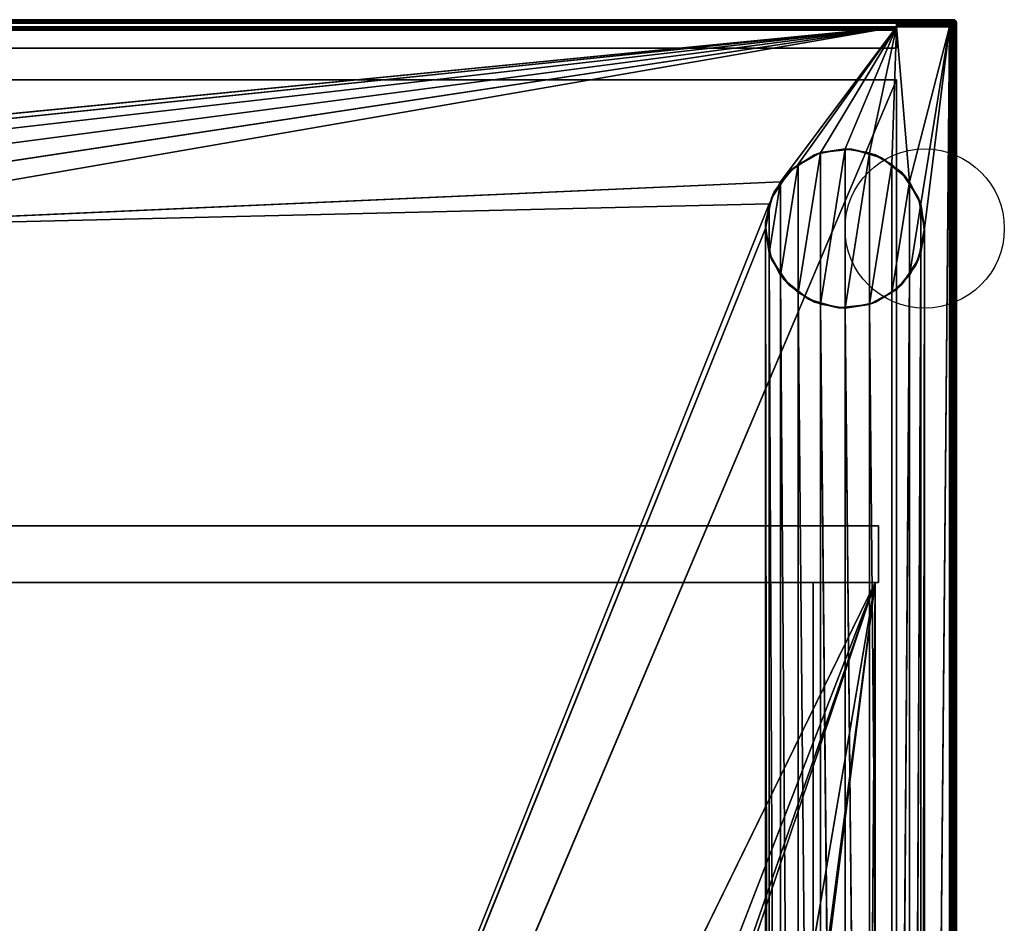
# Model space of a CAD drawing. Header units: millimetres. Extents: x -10 to 414, y -927 to 10.
# Tile 21 of 21: x 135 to 413, y -255 to 0. Entities that reach past the tile are written whole.
import ezdxf

# ---------------------------------------------------------------- set-up
doc = ezdxf.new("R2010")
doc.units = ezdxf.units.MM
doc.header["$MEASUREMENT"] = 0
doc.layers.add('0 Misc', color=7, linetype='Continuous', lineweight=35)
doc.layers.add('10 Raster Images', color=7, linetype='Continuous', lineweight=35)

msp = doc.modelspace()

# ---------------------------------------------------------------- linework, layer by layer
at = {"layer": '0 Misc', "color": 160, "linetype": 'Continuous', "lineweight": 25}
for p, q in [((1, 0, 1174), (399, 0, 1174)), ((399, 0, 1194), (1, 0, 1194)), ((399, 0, 1174), (399, 0, 1194)), ((1, -1, 1195), (399, -1, 1195)), ((383, -1, 1173), (17, -1, 1173)), ((383, -2, 33.5), (17, -2, 33.5)), ((17, -2, 12), (383, -2, 12)), ((31.5, -36.5, 12), (383, -2, 12)), ((38.45, -37.6, 12), (383, -2, 12)), ((44.73, -40.8, 12), (383, -2, 12)), ((49.7, -45.77, 12), (383, -2, 12)), ((52.9, -52.05, 12), (383, -2, 12)), ((54, -59, 12), (383, -2, 12)), ((350.3, -45.77, 12), (383, -2, 12)), ((355.27, -40.8, 12), (383, -2, 12)), ((361.55, -37.6, 12), (383, -2, 12)), ((368.5, -36.5, 12), (383, -2, 12)), ((375.45, -37.6, 12), (383, -2, 12)), ((381.73, -40.8, 12), (383, -2, 12)), ((383, -1, 13), (383, -1, 1173)), ((383, -1, 1173), (383, -8, 1173)), ((383, -1, 13), (398, -1, 13)), ((398, -1, 1173), (383, -1, 1173)), ((383, -8, 34.5), (383, -1, 1173)), ((383, -3, 34.5), (383, -1, 1173)), ((383, -2.84, 34.49), (383, -1, 1173)), ((383, -2.55, 34.39), (383, -1, 1173)), ((383, -2.29, 34.21), (383, -1, 1173)), ((383, -2.11, 33.95), (383, -1, 1173)), ((383, -2.01, 33.66), (383, -1, 1173)), ((383, -2, 33.5), (383, -1, 1173)), ((383, -2, 12), (383, -1, 1173)), ((383, -1.84, 12.01), (383, -1, 1173)), ((383, -1.55, 12.11), (383, -1, 1173)), ((383, -1.29, 12.29), (383, -1, 1173)), ((383, -1.11, 12.55), (383, -1, 1173)), ((383, -1.01, 12.84), (383, -1, 1173)), ((383, -2, 12), (383, -2, 33.5)), ((398, -2, 12), (383, -2, 12)), ((386.7, -45.77, 12), (383, -2, 12)), ((386.7, -45.77, 12), (398, -2, 12)), ((389.9, -52.05, 12), (398, -2, 12)), ((391, -59, 12), (398, -2, 12)), ((391, -785, 12), (398, -2, 12)), ((398, -1, 13), (398, -1, 1173)), ((399, -1, 1173), (398, -1, 1173)), ((398, -881, 12), (398, -2, 12)), ((398.16, -1.01, 1173), (399, -1, 1173)), ((398.45, -1.11, 1173), (399, -1, 1173)), ((398.71, -1.29, 1173), (399, -1, 1173)), ((398.89, -1.55, 1173), (399, -1, 1173)), ((398.99, -1.84, 1173), (399, -1, 1173)), ((399, -2, 1173), (399, -1, 1173)), ((399, -1, 1195), (399, -899, 1195)), ((399, -2, 1173), (399, -2, 13)), ((399, -2, 13), (399, -881, 13)), ((399, -881, 1173), (399, -2, 1173)), ((400, -1, 1174), (400, -899, 1174)), ((400, -899, 1194), (400, -1, 1194)), ((400, -1, 1194), (400, -1, 1174)), ((17, -3, 34.5), (383, -3, 34.5)), ((383, -3, 34.5), (383, -8, 34.5)), ((17, -8, 34.5), (383, -8, 34.5)), ((383, -8, 1173), (17, -8, 1173)), ((383, -8, 34.5), (383, -8, 1173)), ((383, -17, 34.5), (17, -17, 34.5)), ((17, -17, 1173), (383, -17, 1173)), ((17, -881, 1173), (383, -17, 1173)), ((383, -17, 34.5), (383, -815, 34.5)), ((383, -17, 1173), (383, -17, 34.5)), ((383, -17, 1173), (383, -881, 1173)), ((383, -881, 13), (383, -17, 1173)), ((383, -815.89, 33.95), (383, -17, 1173)), ((383, -815.71, 34.21), (383, -17, 1173)), ((383, -815.45, 34.39), (383, -17, 1173)), ((383, -815.16, 34.49), (383, -17, 1173)), ((383, -815, 34.5), (383, -17, 1173)), ((355.27, -77.2), (361.55, -37.6)), ((361.55, -80.4), (368.5, -36.5)), ((361.55, -80.4), (361.55, -37.6)), ((368.5, -81.5), (368.5, -36.5)), ((368.5, -81.5), (375.45, -37.6)), ((375.45, -80.4), (375.45, -37.6)), ((350.3, -72.23), (355.27, -40.8)), ((355.27, -77.2), (355.27, -40.8)), ((375.45, -80.4), (381.73, -40.8)), ((381.73, -77.2), (381.73, -40.8)), ((54, -59, 12), (350.3, -45.77, 12)), ((347.1, -65.95), (350.3, -45.77)), ((350.3, -72.23), (350.3, -45.77)), ((381.73, -77.2), (386.7, -45.77)), ((386.7, -72.23), (386.7, -45.77)), ((54, -59, 12), (347.1, -52.05, 12)), ((54, -785, 12), (347.1, -52.05, 12)), ((347.1, -65.95), (347.1, -52.05)), ((386.7, -72.23), (389.9, -52.05)), ((389.9, -65.95), (389.9, -52.05)), ((54, -785, 12), (346, -59, 12)), ((346, -785, 12), (346, -59, 12)), ((347.1, -778.05, 12), (346, -59, 12)), ((389.9, -778.05, 12), (391, -59, 12)), ((391, -59, 12), (391, -785, 12)), ((347.1, -778.05, 12), (347.1, -65.95, 12)), ((350.3, -771.77, 12), (347.1, -65.95, 12)), ((386.7, -771.77, 12), (389.9, -65.95, 12)), ((389.9, -778.05, 12), (389.9, -65.95, 12)), ((350.3, -771.77, 12), (350.3, -72.23, 12)), ((355.27, -766.8, 12), (350.3, -72.23, 12)), ((381.73, -766.8, 12), (386.7, -72.23, 12)), ((386.7, -771.77, 12), (386.7, -72.23, 12)), ((355.27, -766.8, 12), (355.27, -77.2, 12)), ((361.55, -763.6, 12), (355.27, -77.2, 12)), ((381.73, -766.8, 12), (381.73, -77.2, 12)), ((361.55, -763.6, 12), (361.55, -80.4, 12)), ((368.5, -762.5, 12), (361.55, -80.4, 12)), ((375.45, -763.6, 12), (375.45, -80.4, 12)), ((381.73, -766.8, 12), (375.45, -80.4, 12)), ((368.5, -762.5, 12), (368.5, -81.5, 12)), ((375.45, -763.6, 12), (368.5, -81.5, 12)), ((22, -143, 1142), (378, -143, 1142)), ((378, -143, 69.5), (22, -143, 69.5)), ((378, -143, 1142), (378, -143, 69.5)), ((378, -159, 1142), (378, -143, 1142)), ((378, -159, 69.5), (378, -143, 69.5)), ((378, -159, 1142), (22, -159, 1142)), ((22, -159, 69.5), (378, -159, 69.5)), ((22, -159, 69.5), (377, -159, 70)), ((377, -159, 70), (23, -159, 70)), ((23, -159, 93), (377, -159, 93)), ((23, -883, 70), (377, -159, 70)), ((23, -159, 93), (359.5, -159, 428)), ((377, -159, 93), (23.7, -159.1, 93)), ((377, -159, 93), (39.7, -159.1, 93)), ((359.5, -159, 786), (40.5, -159, 786)), ((40.5, -159, 809), (359.5, -159, 809)), ((359.5, -159, 428), (40.5, -159, 428)), ((40.5, -159, 451), (359.5, -159, 451)), ((40.5, -159, 451), (359.5, -159, 786)), ((40.5, -159, 809), (378, -159, 1142)), ((112.5, -842, 70), (377, -159, 70)), ((139.5, -842, 70), (377, -159, 70)), ((139.5, -864, 70), (377, -159, 70)), ((260.5, -842, 70), (377, -159, 70)), ((287.5, -842, 70), (377, -159, 70)), ((287.5, -864, 70), (377, -159, 70)), ((359.5, -159, 809), (359.5, -159, 786)), ((359.5, -159, 451), (359.5, -159, 428)), ((359.5, -519, 786), (359.5, -159, 786)), ((359.5, -519, 809), (359.5, -159, 809)), ((359.5, -519, 428), (359.5, -159, 428)), ((359.5, -519, 451), (359.5, -159, 451)), ((377, -159, 93), (359.5, -159, 428)), ((359.5, -159, 428), (378, -159, 1142)), ((359.5, -159, 451), (378, -159, 1142)), ((359.5, -159, 451), (359.5, -159, 786)), ((359.5, -159, 786), (378, -159, 1142)), ((359.5, -159, 809), (378, -159, 1142)), ((377, -159, 93), (374.3, -519, 93)), ((377, -159, 93), (376.3, -881.6, 93)), ((377, -883, 93), (377, -159, 93)), ((377, -159, 93), (377, -159, 70)), ((377, -883, 70), (377, -159, 70)), ((377, -159, 70), (378, -159, 69.5)), ((377, -159, 70), (378, -159, 1142)), ((377, -159, 93), (378, -159, 1142)), ((378, -159, 69.5), (378, -159, 1142))]:
    msp.add_line(p, q, dxfattribs=at).dxf.unprotected_set("ltscale", 0)
for centre in [(391, -59), (391, -59, 12)]:
    msp.add_circle(centre, 22.5, dxfattribs=at).dxf.unprotected_set("ltscale", 0)
at = {"layer": '0 Misc', "color": 160, "linetype": 'Continuous', "lineweight": 25, "extrusion": (-1, 0, 0)}
for centre, start, end in [((1, 1174, -399), 180, 270), ((1, 1194, -399), 90, 180), ((3, 33.5, -383), 90, 180)]:
    msp.add_arc(centre, 1, start, end, dxfattribs=at).dxf.unprotected_set("ltscale", 0)
at = {"layer": '0 Misc', "color": 160, "linetype": 'Continuous', "lineweight": 25, "extrusion": (0, 0, -1)}
for centre in [(-399, -1, -1174), (-398, -2, -1173)]:
    msp.add_arc(centre, 1, 90, 180, dxfattribs=at).dxf.unprotected_set("ltscale", 0)
at = {"layer": '0 Misc', "color": 160, "linetype": 'Continuous', "lineweight": 25}
for centre in [(399, -1, 1194), (398, -2, 13)]:
    msp.add_arc(centre, 1, 0, 90, dxfattribs=at).dxf.unprotected_set("ltscale", 0)
at = {"layer": '0 Misc', "color": 160, "linetype": 'Continuous', "lineweight": 25, "extrusion": (1, 0, 0)}
for centre in [(-2, 13, 383), (-2, 13, 398)]:
    msp.add_arc(centre, 1, 270, 0, dxfattribs=at).dxf.unprotected_set("ltscale", 0)
at = {"layer": '0 Misc', "color": 160, "linetype": 'Continuous', "lineweight": 25, "extrusion": (0, -1, 0)}
for centre, start, end in [((398, 13, 2), 270, 0), ((399, 1174, 1), 270, 0), ((399, 1194, 1), 0, 90)]:
    msp.add_arc(centre, 1, start, end, dxfattribs=at).dxf.unprotected_set("ltscale", 0)
at = {"layer": '0 Misc', "color": 7, "lineweight": 25}
for points, invisible_edges in [([(1, -0.08, 1173.62), (399, 0, 1174), (399, -0.08, 1173.62)], 1), ([(1, -0.08, 1173.62), (1, 0, 1174), (399, 0, 1174)], 12), ([(399, 0, 1194), (1, 0, 1174), (1, 0, 1194)], 1), ([(399, 0, 1194), (399, 0, 1174), (1, 0, 1174)], 12), ([(399, 0, 1194), (1, -0.08, 1194.38), (399, -0.08, 1194.38)], 1), ([(399, 0, 1194), (1, 0, 1194), (1, -0.08, 1194.38)], 12), ([(399, 0, 1174), (399.38, -0.08, 1194), (399.38, -0.08, 1174)], 1), ([(399, 0, 1174), (399, 0, 1194), (399.38, -0.08, 1194)], 12), ([(1, -0.29, 1173.29), (399, -0.08, 1173.62), (399, -0.29, 1173.29)], 1), ([(1, -0.29, 1173.29), (1, -0.08, 1173.62), (399, -0.08, 1173.62)], 12), ([(1, -0.29, 1194.71), (399, -0.08, 1194.38), (1, -0.08, 1194.38)], 1), ([(1, -0.29, 1194.71), (399, -0.29, 1194.71), (399, -0.08, 1194.38)], 12), ([(399, -0.29, 1173.29), (1, -0.62, 1173.08), (1, -0.29, 1173.29)], 1), ([(399, -0.29, 1173.29), (399, -0.62, 1173.08), (1, -0.62, 1173.08)], 12), ([(1, -0.62, 1194.92), (399, -0.29, 1194.71), (1, -0.29, 1194.71)], 1), ([(1, -0.62, 1194.92), (399, -0.62, 1194.92), (399, -0.29, 1194.71)], 12), ([(399, -0.62, 1173.08), (2, -1, 1173), (1, -0.62, 1173.08)], 12), ([(1, -1, 1195), (399, -0.62, 1194.92), (1, -0.62, 1194.92)], 1), ([(1, -1, 1195), (399, -1, 1195), (399, -0.62, 1194.92)], 12), ([(399, -899, 1195), (1, -1, 1195), (1, -899, 1195)], 1), ([(399, -899, 1195), (399, -1, 1195), (1, -1, 1195)], 12), ([(399, -0.62, 1173.08), (17, -1, 1173), (2, -1, 1173)], 12), ([(383, -1, 1173), (17, -8, 1173), (17, -1, 1173)], 1), ([(383, -1, 1173), (383, -8, 1173), (17, -8, 1173)], 12), ([(383, -2, 33.5), (17, -2, 12), (17, -2, 33.5)], 1), ([(383, -2, 33.5), (383, -2, 12), (17, -2, 12)], 12), ([(383, -2, 33.5), (17, -2.08, 33.88), (383, -2.08, 33.88)], 1), ([(383, -2, 33.5), (17, -2, 33.5), (17, -2.08, 33.88)], 12), ([(17, -2.29, 34.21), (383, -2.08, 33.88), (17, -2.08, 33.88)], 1), ([(17, -2.29, 34.21), (383, -2.29, 34.21), (383, -2.08, 33.88)], 12), ([(17, -2.62, 34.42), (383, -2.29, 34.21), (17, -2.29, 34.21)], 1), ([(17, -2.62, 34.42), (383, -2.62, 34.42), (383, -2.29, 34.21)], 12), ([(17, -3, 34.5), (383, -2.62, 34.42), (17, -2.62, 34.42)], 1), ([(17, -3, 34.5), (383, -3, 34.5), (383, -2.62, 34.42)], 12), ([(398, -1, 1173), (383, -1, 1173), (399, -0.62, 1173.08)], 2), ([(383, -1, 13), (398, -1.08, 12.62), (383, -1.08, 12.62)], 1), ([(383, -1, 13), (398, -1, 13), (398, -1.08, 12.62)], 12), ([(398, -1, 13), (383, -1, 1173), (398, -1, 1173)], 1), ([(398, -1, 13), (383, -1, 13), (383, -1, 1173)], 12), ([(398, -1.29, 12.29), (383, -1.08, 12.62), (398, -1.08, 12.62)], 1), ([(398, -1.29, 12.29), (383, -1.29, 12.29), (383, -1.08, 12.62)], 12), ([(398, -1.62, 12.08), (383, -1.29, 12.29), (398, -1.29, 12.29)], 1), ([(398, -1.62, 12.08), (383, -1.62, 12.08), (383, -1.29, 12.29)], 12), ([(398, -2, 12), (383, -1.62, 12.08), (398, -1.62, 12.08)], 1), ([(398, -2, 12), (383, -2, 12), (383, -1.62, 12.08)], 12), ([(398, -1, 1173), (399, -0.62, 1173.08), (399, -1, 1173)], 1), ([(398, -1, 13), (398.38, -1.08, 1173), (398.38, -1.08, 13)], 1), ([(398, -1, 13), (398, -1, 1173), (398.38, -1.08, 1173)], 12), ([(398, -881, 12), (398.38, -2, 12.08), (398.38, -881, 12.08)], 1), ([(398, -881, 12), (398, -2, 12), (398.38, -2, 12.08)], 12), ([(398.05, -1.09, 12.58), (398.34, -1.25, 12.43), (398.09, -1.22, 12.38)], 1), ([(398.05, -1.09, 12.58), (398.3, -1.11, 12.65), (398.34, -1.25, 12.43)], 12), ([(398.09, -1.38, 12.22), (398.3, -1.65, 12.11), (398.05, -1.58, 12.09)], 1), ([(398.09, -1.22, 12.38), (398.34, -1.43, 12.25), (398.09, -1.38, 12.22)], 1), ([(398.09, -1.22, 12.38), (398.34, -1.25, 12.43), (398.34, -1.43, 12.25)], 12), ([(398.09, -1.38, 12.22), (398.34, -1.43, 12.25), (398.3, -1.65, 12.11)], 12), ([(398.53, -1.19, 12.75), (398.22, -1.03, 12.89), (398.45, -1.11, 13)], 1), ([(398.53, -1.19, 12.75), (398.3, -1.11, 12.65), (398.22, -1.03, 12.89)], 12), ([(398.45, -2, 12.11), (398.22, -1.89, 12.03), (398.3, -1.65, 12.11)], 12), ([(398.34, -1.25, 12.43), (398.3, -1.11, 12.65), (398.53, -1.19, 12.75)], 12), ([(398.57, -1.52, 12.33), (398.3, -1.65, 12.11), (398.34, -1.43, 12.25)], 1), ([(398.57, -1.52, 12.33), (398.53, -1.75, 12.19), (398.3, -1.65, 12.11)], 12), ([(398.45, -2, 12.11), (398.3, -1.65, 12.11), (398.53, -1.75, 12.19)], 1), ([(398.34, -1.25, 12.43), (398.53, -1.19, 12.75), (398.57, -1.33, 12.52)], 1), ([(398.34, -1.43, 12.25), (398.34, -1.25, 12.43), (398.57, -1.33, 12.52)], 12), ([(398.34, -1.43, 12.25), (398.57, -1.33, 12.52), (398.57, -1.52, 12.33)], 1), ([(398.38, -1.08, 13), (398.71, -1.29, 1173), (398.71, -1.29, 13)], 1), ([(398.38, -1.08, 13), (398.38, -1.08, 1173), (398.71, -1.29, 1173)], 12), ([(398.71, -2, 12.29), (398.38, -881, 12.08), (398.38, -2, 12.08)], 1), ([(398.71, -2, 12.29), (398.71, -881, 12.29), (398.38, -881, 12.08)], 12), ([(398.53, -1.19, 12.75), (398.76, -1.46, 12.65), (398.57, -1.33, 12.52)], 1), ([(398.53, -1.19, 12.75), (398.72, -1.32, 12.87), (398.76, -1.46, 12.65)], 12), ([(398.72, -1.87, 12.32), (398.53, -1.75, 12.19), (398.57, -1.52, 12.33)], 12), ([(398.76, -1.46, 12.65), (398.57, -1.52, 12.33), (398.57, -1.33, 12.52)], 1), ([(398.76, -1.46, 12.65), (398.76, -1.65, 12.46), (398.57, -1.52, 12.33)], 12), ([(398.72, -1.87, 12.32), (398.57, -1.52, 12.33), (398.76, -1.65, 12.46)], 1), ([(398.71, -1.29, 13), (398.92, -1.62, 1173), (398.92, -1.62, 13)], 1), ([(398.71, -1.29, 13), (398.71, -1.29, 1173), (398.92, -1.62, 1173)], 12), ([(398.92, -2, 12.62), (398.71, -881, 12.29), (398.71, -2, 12.29)], 1), ([(398.92, -2, 12.62), (398.92, -881, 12.62), (398.71, -881, 12.29)], 12), ([(398.9, -1.63, 12.79), (398.72, -1.32, 12.87), (398.87, -1.5, 12.99)], 1), ([(398.9, -1.63, 12.79), (398.76, -1.46, 12.65), (398.72, -1.32, 12.87)], 12), ([(398.87, -1.99, 12.5), (398.72, -1.87, 12.32), (398.76, -1.65, 12.46)], 12), ([(398.9, -1.63, 12.79), (398.76, -1.65, 12.46), (398.76, -1.46, 12.65)], 1), ([(398.9, -1.63, 12.79), (398.9, -1.79, 12.63), (398.76, -1.65, 12.46)], 12), ([(398.87, -1.99, 12.5), (398.76, -1.65, 12.46), (398.9, -1.79, 12.63)], 1), ([(398.9, -1.63, 12.79), (398.98, -1.95, 12.82), (398.9, -1.79, 12.63)], 1), ([(398.9, -1.63, 12.79), (398.98, -1.82, 12.95), (398.98, -1.95, 12.82)], 12), ([(399, -2, 1173), (398.92, -1.62, 13), (398.92, -1.62, 1173)], 1), ([(399, -2, 1173), (399, -2, 13), (398.92, -1.62, 13)], 12), ([(399, -2, 13), (398.92, -881, 12.62), (398.92, -2, 12.62)], 1), ([(399, -2, 13), (399, -881, 13), (398.92, -881, 12.62)], 12), ([(399.25, -0.47, 1173.19), (399.11, -0.78, 1173.03), (399, -0.55, 1173.11)], 1), ([(399, -0.55, 1194.89), (399.35, -0.7, 1194.89), (399.25, -0.47, 1194.81)], 1), ([(399, -0.55, 1194.89), (399.11, -0.78, 1194.97), (399.35, -0.7, 1194.89)], 12), ([(399, -1, 1173), (399.38, -899, 1173.08), (399, -2, 1173)], 1), ([(399, -1, 1173), (399.38, -1, 1173.08), (399.38, -899, 1173.08)], 12), ([(399, -1, 1195), (399.38, -899, 1194.92), (399.38, -1, 1194.92)], 1), ([(399, -1, 1195), (399, -899, 1195), (399.38, -899, 1194.92)], 12), ([(399, -2, 1173), (399, -881, 13), (399, -2, 13)], 1), ([(399, -2, 1173), (399, -881, 1173), (399, -881, 13)], 12), ([(399.38, -899, 1173.08), (399, -881, 1173), (399, -2, 1173)], 12), ([(399.21, -0.1, 1173.63), (399.13, -0.28, 1173.32), (399.01, -0.13, 1173.5)], 1), ([(399.01, -0.13, 1194.5), (399.35, -0.24, 1194.54), (399.21, -0.1, 1194.37)], 1), ([(399.01, -0.13, 1194.5), (399.13, -0.28, 1194.68), (399.35, -0.24, 1194.54)], 12), ([(399.21, -0.1, 1173.63), (399.05, -0.02, 1173.82), (399.18, -0.02, 1173.95)], 12), ([(399.37, -0.1, 1194.21), (399.05, -0.02, 1194.18), (399.21, -0.1, 1194.37)], 1), ([(399.37, -0.1, 1194.21), (399.18, -0.02, 1194.05), (399.05, -0.02, 1194.18)], 12), ([(399.25, -0.47, 1173.19), (399.35, -0.7, 1173.11), (399.11, -0.78, 1173.03)], 12), ([(399.21, -0.1, 1173.63), (399.35, -0.24, 1173.46), (399.13, -0.28, 1173.32)], 12), ([(399.35, -0.24, 1173.46), (399.25, -0.47, 1173.19), (399.13, -0.28, 1173.32)], 1), ([(399.13, -0.28, 1194.68), (399.48, -0.43, 1194.67), (399.35, -0.24, 1194.54)], 1), ([(399.13, -0.28, 1194.68), (399.25, -0.47, 1194.81), (399.48, -0.43, 1194.67)], 12), ([(399.21, -0.1, 1173.63), (399.18, -0.02, 1173.95), (399.37, -0.1, 1173.79)], 1), ([(399.35, -0.24, 1173.46), (399.21, -0.1, 1173.63), (399.37, -0.1, 1173.79)], 12), ([(399.21, -0.1, 1194.37), (399.54, -0.24, 1194.35), (399.37, -0.1, 1194.21)], 1), ([(399.21, -0.1, 1194.37), (399.35, -0.24, 1194.54), (399.54, -0.24, 1194.35)], 12), ([(399.35, -0.24, 1173.46), (399.48, -0.43, 1173.33), (399.25, -0.47, 1173.19)], 12), ([(399.35, -0.7, 1173.11), (399.25, -0.47, 1173.19), (399.48, -0.43, 1173.33)], 12), ([(399.57, -0.66, 1194.75), (399.48, -0.43, 1194.67), (399.25, -0.47, 1194.81)], 12), ([(399.57, -0.66, 1194.75), (399.25, -0.47, 1194.81), (399.35, -0.7, 1194.89)], 1), ([(399.35, -0.24, 1173.46), (399.37, -0.1, 1173.79), (399.54, -0.24, 1173.65)], 1), ([(399.48, -0.43, 1173.33), (399.35, -0.24, 1173.46), (399.54, -0.24, 1173.65)], 12), ([(399.54, -0.24, 1194.35), (399.35, -0.24, 1194.54), (399.48, -0.43, 1194.67)], 12), ([(399.35, -0.7, 1173.11), (399.48, -0.43, 1173.33), (399.57, -0.66, 1173.25)], 1), ([(399.57, -0.66, 1173.25), (399.42, -0.95, 1173.09), (399.35, -0.7, 1173.11)], 1), ([(399.35, -0.7, 1194.89), (399.62, -0.91, 1194.78), (399.57, -0.66, 1194.75)], 1), ([(399.35, -0.7, 1194.89), (399.42, -0.95, 1194.91), (399.62, -0.91, 1194.78)], 12), ([(399.54, -0.24, 1173.65), (399.37, -0.1, 1173.79), (399.5, -0.13, 1173.99)], 12), ([(399.37, -0.1, 1194.21), (399.68, -0.28, 1194.13), (399.5, -0.13, 1194.01)], 1), ([(399.37, -0.1, 1194.21), (399.54, -0.24, 1194.35), (399.68, -0.28, 1194.13)], 12), ([(399.71, -0.29, 1194), (399.38, -0.08, 1174), (399.38, -0.08, 1194)], 1), ([(399.71, -0.29, 1194), (399.71, -0.29, 1174), (399.38, -0.08, 1174)], 12), ([(399.38, -899, 1173.08), (399.71, -1, 1173.29), (399.71, -899, 1173.29)], 1), ([(399.38, -899, 1173.08), (399.38, -1, 1173.08), (399.71, -1, 1173.29)], 12), ([(399.38, -1, 1194.92), (399.71, -899, 1194.71), (399.71, -1, 1194.71)], 1), ([(399.38, -1, 1194.92), (399.38, -899, 1194.92), (399.71, -899, 1194.71)], 12), ([(399.57, -0.66, 1173.25), (399.62, -0.91, 1173.22), (399.42, -0.95, 1173.09)], 12), ([(399.48, -0.43, 1173.33), (399.54, -0.24, 1173.65), (399.67, -0.43, 1173.52)], 1), ([(399.54, -0.24, 1194.35), (399.48, -0.43, 1194.67), (399.67, -0.43, 1194.48)], 1), ([(399.57, -0.66, 1173.25), (399.48, -0.43, 1173.33), (399.67, -0.43, 1173.52)], 12), ([(399.67, -0.43, 1194.48), (399.48, -0.43, 1194.67), (399.57, -0.66, 1194.75)], 12), ([(399.54, -0.24, 1173.65), (399.5, -0.13, 1173.99), (399.68, -0.28, 1173.87)], 1), ([(399.67, -0.43, 1173.52), (399.54, -0.24, 1173.65), (399.68, -0.28, 1173.87)], 12), ([(399.54, -0.24, 1194.35), (399.81, -0.47, 1194.25), (399.68, -0.28, 1194.13)], 1), ([(399.54, -0.24, 1194.35), (399.67, -0.43, 1194.48), (399.81, -0.47, 1194.25)], 12), ([(399.57, -0.66, 1173.25), (399.67, -0.43, 1173.52), (399.75, -0.66, 1173.43)], 1), ([(399.67, -0.43, 1194.48), (399.57, -0.66, 1194.75), (399.75, -0.66, 1194.57)], 1), ([(399.75, -0.66, 1173.43), (399.62, -0.91, 1173.22), (399.57, -0.66, 1173.25)], 1), ([(399.78, -0.91, 1194.62), (399.57, -0.66, 1194.75), (399.62, -0.91, 1194.78)], 1), ([(399.78, -0.91, 1194.62), (399.75, -0.66, 1194.57), (399.57, -0.66, 1194.75)], 12), ([(399.75, -0.66, 1173.43), (399.78, -0.91, 1173.38), (399.62, -0.91, 1173.22)], 12), ([(399.67, -0.43, 1173.52), (399.68, -0.28, 1173.87), (399.81, -0.47, 1173.75)], 1), ([(399.67, -0.43, 1173.52), (399.89, -0.7, 1173.65), (399.75, -0.66, 1173.43)], 1), ([(399.67, -0.43, 1173.52), (399.81, -0.47, 1173.75), (399.89, -0.7, 1173.65)], 12), ([(399.89, -0.7, 1194.35), (399.67, -0.43, 1194.48), (399.75, -0.66, 1194.57)], 1), ([(399.89, -0.7, 1194.35), (399.81, -0.47, 1194.25), (399.67, -0.43, 1194.48)], 12), ([(399.92, -0.62, 1194), (399.71, -0.29, 1174), (399.71, -0.29, 1194)], 1), ([(399.92, -0.62, 1194), (399.92, -0.62, 1174), (399.71, -0.29, 1174)], 12), ([(399.92, -1, 1173.62), (399.71, -899, 1173.29), (399.71, -1, 1173.29)], 1), ([(399.92, -1, 1173.62), (399.92, -899, 1173.62), (399.71, -899, 1173.29)], 12), ([(399.71, -1, 1194.71), (399.92, -899, 1194.38), (399.92, -1, 1194.38)], 1), ([(399.71, -1, 1194.71), (399.71, -899, 1194.71), (399.92, -899, 1194.38)], 12), ([(399.89, -0.7, 1173.65), (399.78, -0.91, 1173.38), (399.75, -0.66, 1173.43)], 1), ([(399.91, -0.95, 1194.42), (399.75, -0.66, 1194.57), (399.78, -0.91, 1194.62)], 1), ([(399.91, -0.95, 1194.42), (399.89, -0.7, 1194.35), (399.75, -0.66, 1194.57)], 12), ([(399.89, -0.7, 1173.65), (399.91, -0.95, 1173.58), (399.78, -0.91, 1173.38)], 12), ([(399.89, -0.55, 1174), (399.89, -0.7, 1173.65), (399.81, -0.47, 1173.75)], 1), ([(399.81, -0.47, 1194.25), (399.97, -0.78, 1194.11), (399.89, -0.55, 1194)], 1), ([(399.81, -0.47, 1194.25), (399.89, -0.7, 1194.35), (399.97, -0.78, 1194.11)], 12), ([(399.89, -0.55, 1174), (399.97, -0.78, 1173.89), (399.89, -0.7, 1173.65)], 12), ([(400, -1, 1194), (399.92, -0.62, 1174), (399.92, -0.62, 1194)], 1), ([(400, -1, 1194), (400, -1, 1174), (399.92, -0.62, 1174)], 12), ([(400, -1, 1174), (399.92, -899, 1173.62), (399.92, -1, 1173.62)], 1), ([(400, -1, 1174), (400, -899, 1174), (399.92, -899, 1173.62)], 12), ([(400, -899, 1194), (399.92, -1, 1194.38), (399.92, -899, 1194.38)], 1), ([(400, -899, 1194), (400, -1, 1194), (399.92, -1, 1194.38)], 12), ([(400, -899, 1194), (400, -1, 1174), (400, -1, 1194)], 1), ([(400, -899, 1194), (400, -899, 1174), (400, -1, 1174)], 12), ([(17, -3, 34.5), (383, -8, 34.5), (383, -3, 34.5)], 1), ([(17, -3, 34.5), (17, -8, 34.5), (383, -8, 34.5)], 12), ([(17, -8, 34.5), (383, -8, 1173), (383, -8, 34.5)], 1), ([(17, -8, 34.5), (17, -8, 1173), (383, -8, 1173)], 12), ([(383, -815, 34.5), (17, -17, 34.5), (17, -815, 34.5)], 1), ([(383, -815, 34.5), (383, -17, 34.5), (17, -17, 34.5)], 12), ([(383, -17, 34.5), (17, -17, 1173), (17, -17, 34.5)], 1), ([(383, -17, 34.5), (383, -17, 1173), (17, -17, 1173)], 12), ([(378, -143, 1142), (22, -143, 69.5), (22, -143, 1142)], 1), ([(378, -143, 1142), (378, -143, 69.5), (22, -143, 69.5)], 12), ([(378, -159, 1142), (22, -143, 1142), (22, -159, 1142)], 1), ([(378, -159, 1142), (378, -143, 1142), (22, -143, 1142)], 12), ([(22, -159, 69.5), (378, -143, 69.5), (378, -159, 69.5)], 1), ([(22, -159, 69.5), (22, -143, 69.5), (378, -143, 69.5)], 12), ([(378, -159, 69.5), (378, -143, 1142), (378, -159, 1142)], 1), ([(378, -159, 69.5), (378, -143, 69.5), (378, -143, 1142)], 12), ([(40.5, -519, 786), (359.5, -159, 786), (359.5, -519, 786)], 1), ([(40.5, -519, 786), (40.5, -159, 786), (359.5, -159, 786)], 12), ([(359.5, -519, 809), (40.5, -159, 809), (40.5, -519, 809)], 1), ([(359.5, -519, 809), (359.5, -159, 809), (40.5, -159, 809)], 12), ([(40.5, -519, 428), (359.5, -159, 428), (359.5, -519, 428)], 1), ([(40.5, -519, 428), (40.5, -159, 428), (359.5, -159, 428)], 12), ([(359.5, -519, 451), (40.5, -159, 451), (40.5, -519, 451)], 1), ([(359.5, -519, 451), (359.5, -159, 451), (40.5, -159, 451)], 12), ([(359.5, -519, 786), (359.5, -159, 809), (359.5, -519, 809)], 1), ([(359.5, -519, 786), (359.5, -159, 786), (359.5, -159, 809)], 12), ([(359.5, -519, 428), (359.5, -159, 451), (359.5, -519, 451)], 1), ([(359.5, -519, 428), (359.5, -159, 428), (359.5, -159, 451)], 12), ([(377, -883, 70), (377, -159, 93), (377, -883, 93)], 1), ([(377, -883, 70), (377, -159, 70), (377, -159, 93)], 12)]:
    msp.add_3dface(points, dxfattribs=dict(at, invisible_edges=invisible_edges))
for points in [[(399.05, -0.02, 1173.82), (399, -0.08, 1173.62), (399, 0, 1174)], [(399.18, -0.02, 1173.95), (399.05, -0.02, 1173.82), (399, 0, 1174)], [(399.18, -0.02, 1173.95), (399, 0, 1174), (399.38, -0.08, 1174)], [(399.18, -0.02, 1194.05), (399, 0, 1194), (399.05, -0.02, 1194.18)], [(399.18, -0.02, 1194.05), (399.38, -0.08, 1194), (399, 0, 1194)], [(399.05, -0.02, 1194.18), (399, 0, 1194), (399, -0.08, 1194.38)], [(399, -0.62, 1173.08), (383, -1, 1173), (17, -1, 1173)], [(31.5, -36.5, 12), (17, -2, 12), (383, -2, 12)], [(31.5, -36.5, 12), (383, -2, 12), (38.45, -37.6, 12)], [(38.45, -37.6, 12), (383, -2, 12), (44.73, -40.8, 12)], [(44.73, -40.8, 12), (383, -2, 12), (49.7, -45.77, 12)], [(49.7, -45.77, 12), (383, -2, 12), (52.9, -52.05, 12)], [(52.9, -52.05, 12), (383, -2, 12), (54, -59, 12)], [(54, -59, 12), (383, -2, 12), (350.3, -45.77, 12)], [(350.3, -45.77, 12), (383, -2, 12), (355.27, -40.8, 12)], [(355.27, -40.8, 12), (383, -2, 12), (361.55, -37.6, 12)], [(361.55, -37.6, 12), (383, -2, 12), (368.5, -36.5, 12)], [(368.5, -36.5, 12), (383, -2, 12), (375.45, -37.6, 12)], [(375.45, -37.6, 12), (383, -2, 12), (381.73, -40.8, 12)], [(381.73, -40.8, 12), (383, -2, 12), (386.7, -45.77, 12)], [(383, -1, 1173), (383, -8, 34.5), (383, -8, 1173)], [(383, -8, 34.5), (383, -1, 1173), (383, -3, 34.5)], [(383, -3, 34.5), (383, -1, 1173), (383, -2.84, 34.49)], [(383, -2.84, 34.49), (383, -1, 1173), (383, -2.55, 34.39)], [(383, -2.55, 34.39), (383, -1, 1173), (383, -2.29, 34.21)], [(383, -2.29, 34.21), (383, -1, 1173), (383, -2.11, 33.95)], [(383, -2.11, 33.95), (383, -1, 1173), (383, -2.01, 33.66)], [(383, -2.01, 33.66), (383, -1, 1173), (383, -2, 33.5)], [(383, -2, 33.5), (383, -1, 1173), (383, -2, 12)], [(383, -2, 12), (383, -1, 1173), (383, -1.84, 12.01)], [(383, -1.84, 12.01), (383, -1, 1173), (383, -1.55, 12.11)], [(383, -1.55, 12.11), (383, -1, 1173), (383, -1.29, 12.29)], [(383, -1.29, 12.29), (383, -1, 1173), (383, -1.11, 12.55)], [(383, -1.11, 12.55), (383, -1, 1173), (383, -1.01, 12.84)], [(383, -1.01, 12.84), (383, -1, 1173), (383, -1, 13)], [(386.7, -45.77, 12), (383, -2, 12), (398, -2, 12)], [(386.7, -45.77, 12), (398, -2, 12), (389.9, -52.05, 12)], [(389.9, -52.05, 12), (398, -2, 12), (391, -59, 12)], [(391, -59, 12), (398, -2, 12), (391, -785, 12)], [(398, -881, 12), (391, -785, 12), (398, -2, 12)], [(398, -1.08, 12.62), (398, -1, 13), (398.05, -1.09, 12.58)], [(398.05, -1.09, 12.58), (398, -1, 13), (398.22, -1.03, 12.89)], [(398.22, -1.03, 12.89), (398, -1, 13), (398.38, -1.08, 13)], [(399, -1, 1173), (398.16, -1.01, 1173), (398, -1, 1173)], [(398, -1.08, 12.62), (398.09, -1.22, 12.38), (398, -1.29, 12.29)], [(398, -1.08, 12.62), (398.05, -1.09, 12.58), (398.09, -1.22, 12.38)], [(398.09, -1.22, 12.38), (398.09, -1.38, 12.22), (398, -1.29, 12.29)], [(398.05, -1.58, 12.09), (398, -1.62, 12.08), (398, -1.29, 12.29)], [(398.09, -1.38, 12.22), (398.05, -1.58, 12.09), (398, -1.29, 12.29)], [(398.05, -1.58, 12.09), (398.3, -1.65, 12.11), (398, -1.62, 12.08)], [(398, -1.62, 12.08), (398.22, -1.89, 12.03), (398, -2, 12)], [(398.3, -1.65, 12.11), (398.22, -1.89, 12.03), (398, -1.62, 12.08)], [(398.22, -1.89, 12.03), (398.38, -2, 12.08), (398, -2, 12)], [(398.05, -1.09, 12.58), (398.22, -1.03, 12.89), (398.3, -1.11, 12.65)], [(398.16, -1.01, 1173), (399, -1, 1173), (398.45, -1.11, 1173)], [(398.45, -1.11, 13), (398.22, -1.03, 12.89), (398.38, -1.08, 13)], [(398.45, -2, 12.11), (398.38, -2, 12.08), (398.22, -1.89, 12.03)], [(398.45, -1.11, 13), (398.38, -1.08, 13), (398.71, -1.29, 13)], [(398.45, -2, 12.11), (398.71, -2, 12.29), (398.38, -2, 12.08)], [(398.45, -1.11, 1173), (399, -1, 1173), (398.71, -1.29, 1173)], [(398.53, -1.19, 12.75), (398.45, -1.11, 13), (398.71, -1.29, 13)], [(398.53, -1.75, 12.19), (398.71, -2, 12.29), (398.45, -2, 12.11)], [(398.53, -1.19, 12.75), (398.71, -1.29, 13), (398.72, -1.32, 12.87)], [(398.71, -2, 12.29), (398.53, -1.75, 12.19), (398.72, -1.87, 12.32)], [(398.71, -1.29, 1173), (399, -1, 1173), (398.89, -1.55, 1173)], [(398.87, -1.5, 12.99), (398.72, -1.32, 12.87), (398.71, -1.29, 13)], [(398.92, -1.62, 13), (398.87, -1.5, 12.99), (398.71, -1.29, 13)], [(398.87, -1.99, 12.5), (398.71, -2, 12.29), (398.72, -1.87, 12.32)], [(398.71, -2, 12.29), (398.87, -1.99, 12.5), (398.92, -2, 12.62)], [(398.92, -1.62, 13), (398.9, -1.63, 12.79), (398.87, -1.5, 12.99)], [(398.9, -1.79, 12.63), (398.92, -2, 12.62), (398.87, -1.99, 12.5)], [(398.89, -1.55, 1173), (399, -1, 1173), (398.99, -1.84, 1173)], [(398.98, -1.82, 12.95), (398.9, -1.63, 12.79), (398.92, -1.62, 13)], [(398.9, -1.79, 12.63), (398.98, -1.95, 12.82), (398.92, -2, 12.62)], [(398.92, -1.62, 13), (399, -2, 13), (398.98, -1.82, 12.95)], [(398.98, -1.95, 12.82), (399, -2, 13), (398.92, -2, 12.62)], [(398.98, -1.82, 12.95), (399, -2, 13), (398.98, -1.95, 12.82)], [(398.99, -1.84, 1173), (399, -1, 1173), (399, -2, 1173)], [(399.21, -0.1, 1173.63), (399, -0.08, 1173.62), (399.05, -0.02, 1173.82)], [(399.05, -0.02, 1194.18), (399, -0.08, 1194.38), (399.21, -0.1, 1194.37)], [(399.01, -0.13, 1173.5), (399, -0.29, 1173.29), (399, -0.08, 1173.62)], [(399.21, -0.1, 1173.63), (399.01, -0.13, 1173.5), (399, -0.08, 1173.62)], [(399.01, -0.13, 1194.5), (399.21, -0.1, 1194.37), (399, -0.08, 1194.38)], [(399, -0.29, 1194.71), (399.01, -0.13, 1194.5), (399, -0.08, 1194.38)], [(399.13, -0.28, 1173.32), (399, -0.29, 1173.29), (399.01, -0.13, 1173.5)], [(399, -0.29, 1194.71), (399.13, -0.28, 1194.68), (399.01, -0.13, 1194.5)], [(399.25, -0.47, 1173.19), (399, -0.29, 1173.29), (399.13, -0.28, 1173.32)], [(399.13, -0.28, 1194.68), (399, -0.29, 1194.71), (399.25, -0.47, 1194.81)], [(399, -0.62, 1173.08), (399, -0.29, 1173.29), (399, -0.55, 1173.11)], [(399, -0.55, 1173.11), (399, -0.29, 1173.29), (399.25, -0.47, 1173.19)], [(399, -0.55, 1194.89), (399.25, -0.47, 1194.81), (399, -0.29, 1194.71)], [(399, -0.62, 1194.92), (399, -0.55, 1194.89), (399, -0.29, 1194.71)], [(399, -0.62, 1173.08), (399, -0.55, 1173.11), (399.11, -0.78, 1173.03)], [(399, -0.62, 1194.92), (399.11, -0.78, 1194.97), (399, -0.55, 1194.89)], [(399, -0.62, 1173.08), (399.11, -0.78, 1173.03), (399, -1, 1173)], [(399.11, -0.78, 1194.97), (399, -0.62, 1194.92), (399, -1, 1195)], [(399.11, -0.78, 1173.03), (399.38, -1, 1173.08), (399, -1, 1173)], [(399.38, -1, 1194.92), (399.11, -0.78, 1194.97), (399, -1, 1195)], [(399.35, -0.7, 1173.11), (399.42, -0.95, 1173.09), (399.11, -0.78, 1173.03)], [(399.35, -0.7, 1194.89), (399.11, -0.78, 1194.97), (399.38, -1, 1194.92)], [(399.42, -0.95, 1173.09), (399.38, -1, 1173.08), (399.11, -0.78, 1173.03)], [(399.38, -0.08, 1174), (399.37, -0.1, 1173.79), (399.18, -0.02, 1173.95)], [(399.37, -0.1, 1194.21), (399.38, -0.08, 1194), (399.18, -0.02, 1194.05)], [(399.35, -0.7, 1194.89), (399.38, -1, 1194.92), (399.42, -0.95, 1194.91)], [(399.37, -0.1, 1173.79), (399.38, -0.08, 1174), (399.5, -0.13, 1173.99)], [(399.37, -0.1, 1194.21), (399.5, -0.13, 1194.01), (399.38, -0.08, 1194)], [(399.71, -0.29, 1174), (399.5, -0.13, 1173.99), (399.38, -0.08, 1174)], [(399.5, -0.13, 1194.01), (399.71, -0.29, 1194), (399.38, -0.08, 1194)], [(399.62, -0.91, 1173.22), (399.71, -1, 1173.29), (399.38, -1, 1173.08)], [(399.42, -0.95, 1173.09), (399.62, -0.91, 1173.22), (399.38, -1, 1173.08)], [(399.42, -0.95, 1194.91), (399.38, -1, 1194.92), (399.71, -1, 1194.71)], [(399.42, -0.95, 1194.91), (399.71, -1, 1194.71), (399.62, -0.91, 1194.78)], [(399.71, -0.29, 1174), (399.68, -0.28, 1173.87), (399.5, -0.13, 1173.99)], [(399.5, -0.13, 1194.01), (399.68, -0.28, 1194.13), (399.71, -0.29, 1194)], [(399.62, -0.91, 1173.22), (399.78, -0.91, 1173.38), (399.71, -1, 1173.29)], [(399.78, -0.91, 1194.62), (399.62, -0.91, 1194.78), (399.71, -1, 1194.71)], [(399.81, -0.47, 1173.75), (399.68, -0.28, 1173.87), (399.71, -0.29, 1174)], [(399.68, -0.28, 1194.13), (399.81, -0.47, 1194.25), (399.71, -0.29, 1194)], [(399.89, -0.55, 1174), (399.81, -0.47, 1173.75), (399.71, -0.29, 1174)], [(399.92, -0.62, 1174), (399.89, -0.55, 1174), (399.71, -0.29, 1174)], [(399.71, -0.29, 1194), (399.89, -0.55, 1194), (399.92, -0.62, 1194)], [(399.89, -0.55, 1194), (399.71, -0.29, 1194), (399.81, -0.47, 1194.25)], [(399.71, -1, 1173.29), (399.78, -0.91, 1173.38), (399.91, -0.95, 1173.58)], [(399.92, -1, 1194.38), (399.78, -0.91, 1194.62), (399.71, -1, 1194.71)], [(399.71, -1, 1173.29), (399.91, -0.95, 1173.58), (399.92, -1, 1173.62)], [(399.92, -1, 1194.38), (399.91, -0.95, 1194.42), (399.78, -0.91, 1194.62)], [(399.92, -0.62, 1174), (399.97, -0.78, 1173.89), (399.89, -0.55, 1174)], [(399.92, -0.62, 1194), (399.89, -0.55, 1194), (399.97, -0.78, 1194.11)], [(399.97, -0.78, 1173.89), (399.92, -1, 1173.62), (399.89, -0.7, 1173.65)], [(399.91, -0.95, 1173.58), (399.89, -0.7, 1173.65), (399.92, -1, 1173.62)], [(399.97, -0.78, 1194.11), (399.89, -0.7, 1194.35), (399.91, -0.95, 1194.42)], [(399.97, -0.78, 1194.11), (399.91, -0.95, 1194.42), (399.92, -1, 1194.38)], [(399.92, -0.62, 1174), (400, -1, 1174), (399.97, -0.78, 1173.89)], [(399.92, -0.62, 1194), (399.97, -0.78, 1194.11), (400, -1, 1194)], [(399.97, -0.78, 1173.89), (400, -1, 1174), (399.92, -1, 1173.62)], [(399.97, -0.78, 1194.11), (399.92, -1, 1194.38), (400, -1, 1194)], [(383, -17, 1173), (17, -881, 1173), (17, -17, 1173)], [(383, -881, 1173), (17, -881, 1173), (383, -17, 1173)], [(383, -17, 1173), (383, -881, 13), (383, -881, 1173)], [(383, -881, 13), (383, -17, 1173), (383, -815.89, 33.95)], [(383, -815.89, 33.95), (383, -17, 1173), (383, -815.71, 34.21)], [(383, -815.71, 34.21), (383, -17, 1173), (383, -815.45, 34.39)], [(383, -815.45, 34.39), (383, -17, 1173), (383, -815.16, 34.49)], [(383, -815.16, 34.49), (383, -17, 1173), (383, -815, 34.5)], [(383, -815, 34.5), (383, -17, 1173), (383, -17, 34.5)], [(355.27, -77.2), (355.27, -40.8), (361.55, -37.6)], [(355.27, -77.2), (361.55, -37.6), (361.55, -80.4)], [(361.55, -80.4), (361.55, -37.6), (368.5, -36.5)], [(361.55, -80.4), (368.5, -36.5), (368.5, -81.5)], [(368.5, -81.5), (368.5, -36.5), (375.45, -37.6)], [(368.5, -81.5), (375.45, -37.6), (375.45, -80.4)], [(375.45, -80.4), (375.45, -37.6), (381.73, -40.8)], [(350.3, -72.23), (350.3, -45.77), (355.27, -40.8)], [(350.3, -72.23), (355.27, -40.8), (355.27, -77.2)], [(375.45, -80.4), (381.73, -40.8), (381.73, -77.2)], [(381.73, -77.2), (381.73, -40.8), (386.7, -45.77)], [(54, -59, 12), (350.3, -45.77, 12), (347.1, -52.05, 12)], [(347.1, -65.95), (347.1, -52.05), (350.3, -45.77)], [(347.1, -65.95), (350.3, -45.77), (350.3, -72.23)], [(381.73, -77.2), (386.7, -45.77), (386.7, -72.23)], [(386.7, -72.23), (386.7, -45.77), (389.9, -52.05)], [(54, -59, 12), (347.1, -52.05, 12), (54, -785, 12)], [(54, -785, 12), (347.1, -52.05, 12), (346, -59, 12)], [(347.1, -52.05), (347.1, -65.95), (346, -59)], [(386.7, -72.23), (389.9, -52.05), (389.9, -65.95)], [(389.9, -65.95), (389.9, -52.05), (391, -59)], [(54, -785, 12), (346, -59, 12), (346, -785, 12)], [(346, -59, 12), (347.1, -778.05, 12), (346, -785, 12)], [(347.1, -778.05, 12), (346, -59, 12), (347.1, -65.95, 12)], [(389.9, -778.05, 12), (389.9, -65.95, 12), (391, -59, 12)], [(389.9, -778.05, 12), (391, -59, 12), (391, -785, 12)], [(347.1, -778.05, 12), (347.1, -65.95, 12), (350.3, -771.77, 12)], [(350.3, -771.77, 12), (347.1, -65.95, 12), (350.3, -72.23, 12)], [(386.7, -771.77, 12), (386.7, -72.23, 12), (389.9, -65.95, 12)], [(386.7, -771.77, 12), (389.9, -65.95, 12), (389.9, -778.05, 12)], [(350.3, -771.77, 12), (350.3, -72.23, 12), (355.27, -766.8, 12)], [(355.27, -766.8, 12), (350.3, -72.23, 12), (355.27, -77.2, 12)], [(381.73, -766.8, 12), (381.73, -77.2, 12), (386.7, -72.23, 12)], [(381.73, -766.8, 12), (386.7, -72.23, 12), (386.7, -771.77, 12)], [(355.27, -766.8, 12), (355.27, -77.2, 12), (361.55, -763.6, 12)], [(361.55, -763.6, 12), (355.27, -77.2, 12), (361.55, -80.4, 12)], [(381.73, -766.8, 12), (375.45, -80.4, 12), (381.73, -77.2, 12)], [(361.55, -763.6, 12), (361.55, -80.4, 12), (368.5, -762.5, 12)], [(368.5, -762.5, 12), (361.55, -80.4, 12), (368.5, -81.5, 12)], [(375.45, -763.6, 12), (368.5, -81.5, 12), (375.45, -80.4, 12)], [(375.45, -763.6, 12), (375.45, -80.4, 12), (381.73, -766.8, 12)], [(368.5, -762.5, 12), (368.5, -81.5, 12), (375.45, -763.6, 12)], [(378, -159, 69.5), (377, -159, 70), (22, -159, 69.5)], [(23, -159, 70), (22, -159, 69.5), (377, -159, 70)], [(22, -159, 1142), (40.5, -159, 809), (378, -159, 1142)], [(377, -159, 70), (23, -883, 70), (23, -159, 70)], [(23, -883, 70), (377, -159, 70), (112.5, -842, 70)], [(377, -159, 93), (359.5, -159, 428), (23, -159, 93)], [(40.5, -159, 428), (23, -159, 93), (359.5, -159, 428)], [(23, -159, 93), (23.7, -159.1, 93), (377, -159, 93)], [(377, -159, 93), (23.7, -159.1, 93), (39.7, -159.1, 93)], [(377, -159, 93), (39.7, -159.1, 93), (374.3, -519, 93)], [(374.3, -519, 93), (39.7, -159.1, 93), (39.7, -519, 93)], [(359.5, -159, 451), (359.5, -159, 786), (40.5, -159, 451)], [(359.5, -159, 809), (378, -159, 1142), (40.5, -159, 809)], [(40.5, -159, 786), (40.5, -159, 451), (359.5, -159, 786)], [(112.5, -842, 70), (377, -159, 70), (139.5, -842, 70)], [(139.5, -842, 70), (377, -159, 70), (139.5, -864, 70)], [(139.5, -864, 70), (377, -159, 70), (260.5, -842, 70)], [(260.5, -842, 70), (377, -159, 70), (287.5, -842, 70)], [(287.5, -842, 70), (377, -159, 70), (287.5, -864, 70)], [(377, -883, 70), (287.5, -864, 70), (377, -159, 70)], [(377, -159, 93), (378, -159, 1142), (359.5, -159, 428)], [(359.5, -159, 428), (378, -159, 1142), (359.5, -159, 451)], [(359.5, -159, 451), (378, -159, 1142), (359.5, -159, 786)], [(359.5, -159, 786), (378, -159, 1142), (359.5, -159, 809)], [(377, -159, 93), (374.3, -519, 93), (376.3, -881.6, 93)], [(377, -159, 93), (376.3, -881.6, 93), (377, -883, 93)], [(377, -159, 70), (378, -159, 69.5), (378, -159, 1142)], [(377, -159, 70), (378, -159, 1142), (377, -159, 93)]]:
    msp.add_3dface(points, dxfattribs=at)
at = {"layer": '0 Misc', "color": 158, "lineweight": 25}
for points in [[(354, -41.8, 12), (359.89, -38.21), (352.59, -43.09)], [(361.69, -37.56, 12), (359.89, -38.21), (354, -41.8, 12)], [(361.69, -37.56, 12), (368.5, -36.5), (359.89, -38.21)], [(370.41, -36.58, 12), (368.5, -36.5), (361.69, -37.56, 12)], [(370.41, -36.58, 12), (377.11, -38.21), (368.5, -36.5)], [(378.85, -39.02, 12), (377.11, -38.21), (370.41, -36.58, 12)], [(378.85, -39.02, 12), (384.41, -43.09), (377.11, -38.21)], [(385.7, -44.5, 12), (384.41, -43.09), (378.85, -39.02, 12)], [(348.52, -48.65, 12), (352.59, -43.09), (347.71, -50.39)], [(354, -41.8, 12), (352.59, -43.09), (348.52, -48.65, 12)], [(385.7, -44.5, 12), (389.29, -50.39), (384.41, -43.09)], [(389.94, -52.19, 12), (389.29, -50.39), (385.7, -44.5, 12)], [(348.52, -48.65, 12), (347.71, -50.39), (346.08, -57.09, 12)], [(346.08, -57.09, 12), (347.71, -50.39), (346, -59)], [(389.94, -52.19, 12), (391, -59), (389.29, -50.39)], [(390.92, -60.91, 12), (391, -59), (389.94, -52.19, 12)], [(346.08, -57.09, 12), (346, -59), (347.06, -65.81, 12)], [(347.06, -65.81, 12), (346, -59), (347.71, -67.61)], [(388.48, -69.35, 12), (389.29, -67.61), (390.92, -60.91, 12)], [(390.92, -60.91, 12), (389.29, -67.61), (391, -59)], [(347.06, -65.81, 12), (347.71, -67.61), (351.3, -73.5, 12)], [(351.3, -73.5, 12), (347.71, -67.61), (352.59, -74.91)], [(383, -76.2, 12), (384.41, -74.91), (388.48, -69.35, 12)], [(388.48, -69.35, 12), (384.41, -74.91), (389.29, -67.61)], [(351.3, -73.5, 12), (352.59, -74.91), (358.15, -78.98, 12)], [(358.15, -78.98, 12), (352.59, -74.91), (359.89, -79.79)], [(383, -76.2, 12), (377.11, -79.79), (384.41, -74.91)], [(383, -76.2, 12), (375.31, -80.44, 12), (377.11, -79.79)], [(358.15, -78.98, 12), (359.89, -79.79), (366.59, -81.42, 12)], [(359.89, -79.79), (368.5, -81.5), (366.59, -81.42, 12)], [(368.5, -81.5), (375.31, -80.44, 12), (366.59, -81.42, 12)], [(377.11, -79.79), (375.31, -80.44, 12), (368.5, -81.5)]]:
    msp.add_3dface(points, dxfattribs=at)
at = {"layer": '10 Raster Images', "color": 160, "linetype": 'Continuous', "lineweight": 25}
for p, q in [((383, -2, 12), (17, -2, 12)), ((383, -1, 1173), (383, -8, 1173)), ((383, -1.01, 12.84), (383, -1, 13)), ((383, -1, 13), (383, -1, 1173)), ((383, -1.11, 12.55), (383, -1.01, 12.84)), ((383, -1.29, 12.29), (383, -1.11, 12.55)), ((383, -1.55, 12.11), (383, -1.29, 12.29)), ((383, -1.84, 12.01), (383, -1.55, 12.11)), ((383, -2, 12), (383, -1.84, 12.01)), ((383, -2.01, 33.66), (383, -2, 33.5)), ((383, -2, 33.5), (383, -2, 12)), ((398, -2, 12), (383, -2, 12)), ((383, -2.11, 33.95), (383, -2.01, 33.66)), ((383, -2.29, 34.21), (383, -2.11, 33.95)), ((383, -2.55, 34.39), (383, -2.29, 34.21)), ((383, -2.84, 34.49), (383, -2.55, 34.39)), ((399, -1, 1173), (398, -1, 1173)), ((398, -1, 1173), (398.16, -1.01, 1173)), ((398, -881, 12), (398, -2, 12)), ((398.16, -1.01, 1173), (398.45, -1.11, 1173)), ((398.45, -1.11, 1173), (398.71, -1.29, 1173)), ((398.71, -1.29, 1173), (398.89, -1.55, 1173)), ((398.89, -1.55, 1173), (398.99, -1.84, 1173)), ((398.99, -1.84, 1173), (399, -2, 1173)), ((399, -2, 1173), (399, -1, 1173)), ((383, -3, 34.5), (383, -2.84, 34.49)), ((383, -8, 34.5), (383, -3, 34.5)), ((383, -8, 1173), (383, -8, 34.5)), ((383, -17, 1173), (17, -17, 1173)), ((383, -17, 1173), (383, -881, 1173)), ((383, -815, 34.5), (383, -17, 34.5)), ((383, -17, 34.5), (383, -17, 1173)), ((383, -881, 1173), (383, -17, 1173)), ((361.55, -37.6), (355.27, -40.8)), ((355.27, -40.8, 12), (361.55, -37.6, 12)), ((368.5, -36.5), (361.55, -37.6)), ((361.55, -37.6, 12), (368.5, -36.5, 12)), ((375.45, -37.6), (368.5, -36.5)), ((368.5, -36.5, 12), (375.45, -37.6, 12)), ((381.73, -40.8), (375.45, -37.6)), ((375.45, -37.6, 12), (381.73, -40.8, 12)), ((355.27, -40.8), (350.3, -45.77)), ((350.3, -45.77, 12), (355.27, -40.8, 12)), ((386.7, -45.77), (381.73, -40.8)), ((381.73, -40.8, 12), (386.7, -45.77, 12)), ((350.3, -45.77), (347.1, -52.05)), ((347.1, -52.05, 12), (350.3, -45.77, 12)), ((389.9, -52.05), (386.7, -45.77)), ((386.7, -45.77, 12), (389.9, -52.05, 12)), ((347.1, -52.05), (346, -59)), ((346, -59, 12), (347.1, -52.05, 12)), ((391, -59), (389.9, -52.05)), ((389.9, -52.05, 12), (391, -59, 12)), ((346, -59), (347.1, -65.95)), ((347.1, -65.95, 12), (346, -59, 12)), ((389.9, -65.95), (391, -59)), ((391, -59, 12), (389.9, -65.95, 12)), ((347.1, -65.95), (350.3, -72.23)), ((350.3, -72.23, 12), (347.1, -65.95, 12)), ((386.7, -72.23), (389.9, -65.95)), ((389.9, -65.95, 12), (386.7, -72.23, 12)), ((350.3, -72.23), (355.27, -77.2)), ((355.27, -77.2, 12), (350.3, -72.23, 12)), ((381.73, -77.2), (386.7, -72.23)), ((386.7, -72.23, 12), (381.73, -77.2, 12)), ((355.27, -77.2), (361.55, -80.4)), ((361.55, -80.4, 12), (355.27, -77.2, 12)), ((375.45, -80.4), (381.73, -77.2)), ((381.73, -77.2, 12), (375.45, -80.4, 12)), ((361.55, -80.4), (368.5, -81.5)), ((368.5, -81.5, 12), (361.55, -80.4, 12)), ((368.5, -81.5), (375.45, -80.4)), ((375.45, -80.4, 12), (368.5, -81.5, 12)), ((378, -159, 69.5), (22, -159, 69.5)), ((22, -159, 1142), (378, -159, 1142)), ((377, -159, 70), (23, -159, 70)), ((377, -159, 93), (23, -159, 93)), ((23, -159, 70), (377, -159, 70)), ((23, -159, 93), (377, -159, 93)), ((359.5, -159, 451), (40.5, -159, 451)), ((359.5, -159, 809), (40.5, -159, 809)), ((40.5, -159, 428), (359.5, -159, 428)), ((40.5, -159, 786), (359.5, -159, 786)), ((359.5, -159, 428), (359.5, -159, 451)), ((359.5, -159, 786), (359.5, -159, 809)), ((377, -883, 70), (377, -159, 70)), ((377, -159, 70), (377, -159, 93)), ((377, -159, 93), (377, -883, 93)), ((378, -159, 1142), (378, -159, 69.5))]:
    msp.add_line(p, q, dxfattribs=at).dxf.unprotected_set("ltscale", 0)

doc.saveas('drawing.dxf')
